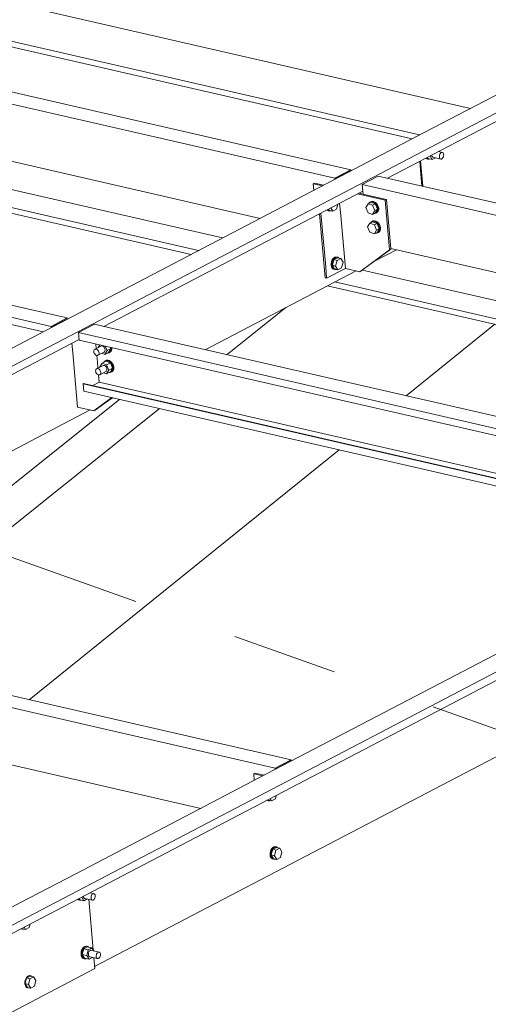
# Model space of a CAD drawing. Header units: millimetres. Extents: x 6879 to 7883, y 14059 to 14709.
# Tile 51 of 85: x 7161 to 7172, y 14350 to 14374. Entities that reach past the tile are written whole.
import ezdxf

# ---------------------------------------------------------------- set-up
doc = ezdxf.new("R2010")
doc.units = ezdxf.units.MM
doc.header["$LTSCALE"] = 10
doc.linetypes.add('MITTE', pattern=[2, 1.25, -0.25, 0.25, -0.25])
doc.layers.add('PS_DIM', color=4, linetype='Continuous', lineweight=13)
doc.layers.add('PS_SOLID', color=7, linetype='Continuous', lineweight=30)

# ---------------------------------------------------------------- blocks, each defined once
blk = doc.blocks.new('uh')
at = {"layer": 'PS_SOLID', "color": 6, "linetype": 'Continuous', "lineweight": 13, "extrusion": (-1.11022e-16, 0.902689, 0.430295)}
for p, q in [((8189.588, 14370.964), (8232.938, 14393.619)), ((8224.042, 14388.776), (8232.954, 14393.433)), ((8228.284, 14391.62), (8224.915, 14389.859)), ((8224.915, 14389.859), (8222.583, 14388.64)), ((8207.243, 14366.912), (8250.593, 14389.567)), ((8207.26, 14366.727), (8250.61, 14389.382)), ((8225.35, 14389.385), (8225.251, 14389.408)), ((8225.279, 14389.325), (8225.286, 14389.345)), ((8225.286, 14389.345), (8225.297, 14389.363)), ((8225.297, 14389.363), (8225.309, 14389.377)), ((8225.309, 14389.377), (8225.323, 14389.385)), ((8225.323, 14389.385), (8225.337, 14389.388)), ((8225.337, 14389.388), (8225.35, 14389.385)), ((8225.361, 14389.377), (8225.35, 14389.385)), ((8225.37, 14389.363), (8225.361, 14389.377)), ((8225.375, 14389.346), (8225.37, 14389.363)), ((8225.377, 14389.326), (8225.375, 14389.346)), ((8224.807, 14389.176), (8224.859, 14388.589)), ((8224.878, 14388.584), (8224.825, 14389.185)), ((8224.95, 14389.25), (8224.953, 14389.247)), ((8224.953, 14389.247), (8224.976, 14389.236)), ((8224.976, 14389.241), (8224.962, 14389.257)), ((8224.999, 14389.231), (8224.976, 14389.241)), ((8224.976, 14389.236), (8224.999, 14389.231)), ((8224.983, 14389.268), (8224.998, 14389.243)), ((8224.998, 14389.243), (8225.106, 14389.218)), ((8224.999, 14389.231), (8225.025, 14389.231)), ((8225.025, 14389.231), (8225.034, 14389.234)), ((8225.106, 14389.218), (8225.053, 14389.304)), ((8225.09, 14389.324), (8225.093, 14389.306)), ((8225.093, 14389.306), (8225.1, 14389.291)), ((8225.1, 14389.291), (8225.111, 14389.28)), ((8225.106, 14389.218), (8225.186, 14389.259)), ((8225.111, 14389.28), (8225.123, 14389.274)), ((8225.123, 14389.274), (8225.308, 14389.231)), ((8225.275, 14389.304), (8225.279, 14389.325)), ((8225.275, 14389.283), (8225.275, 14389.304)), ((8225.279, 14389.264), (8225.275, 14389.283)), ((8225.286, 14389.248), (8225.279, 14389.264)), ((8225.296, 14389.237), (8225.286, 14389.248)), ((8225.308, 14389.231), (8225.296, 14389.237)), ((8225.308, 14389.231), (8225.322, 14389.231)), ((8225.322, 14389.231), (8225.336, 14389.237)), ((8225.336, 14389.237), (8225.349, 14389.249)), ((8225.349, 14389.249), (8225.36, 14389.264)), ((8225.36, 14389.264), (8225.369, 14389.283)), ((8225.369, 14389.283), (8225.375, 14389.304)), ((8225.375, 14389.304), (8225.377, 14389.326)), ((8222.583, 14388.64), (8216.735, 14385.584)), ((8217.305, 14385.255), (8223.454, 14388.469)), ((8223.735, 14386.804), (8224.259, 14387.078)), ((8219.713, 14384.702), (8223.297, 14386.576)), ((8216.735, 14385.584), (8211.058, 14382.618)), ((8204.974, 14378.811), (8216.716, 14384.947)), ((8217.411, 14383.499), (8217.521, 14383.557)), ((8207.382, 14378.258), (8216.973, 14383.27)), ((8228.714, 14378.566), (8221.17, 14374.623)), ((8217.083, 14370.049), (8229.984, 14376.791)), ((8221.17, 14374.623), (8216.637, 14372.254)), ((8216.637, 14372.254), (8215.322, 14371.567)), ((8217.072, 14371.78), (8216.973, 14371.803)), ((8215.322, 14371.567), (8211.488, 14369.564)), ((8216.671, 14371.645), (8216.675, 14371.642)), ((8216.675, 14371.642), (8216.698, 14371.631)), ((8216.698, 14371.636), (8216.684, 14371.652)), ((8216.721, 14371.626), (8216.698, 14371.636)), ((8216.698, 14371.631), (8216.721, 14371.626)), ((8216.705, 14371.663), (8216.72, 14371.638)), ((8216.72, 14371.638), (8216.828, 14371.613)), ((8216.721, 14371.626), (8216.747, 14371.626)), ((8216.747, 14371.626), (8216.756, 14371.629)), ((8216.828, 14371.613), (8216.775, 14371.7)), ((8216.812, 14371.719), (8216.815, 14371.701)), ((8216.815, 14371.701), (8216.822, 14371.686)), ((8216.822, 14371.686), (8216.832, 14371.675)), ((8216.828, 14371.613), (8216.908, 14371.655)), ((8216.832, 14371.675), (8216.845, 14371.669)), ((8216.845, 14371.669), (8217.03, 14371.626)), ((8217.048, 14370.444), (8216.942, 14371.647)), ((8216.997, 14371.699), (8217.001, 14371.72)), ((8216.997, 14371.678), (8216.997, 14371.699)), ((8217, 14371.659), (8216.997, 14371.678)), ((8217.008, 14371.643), (8217, 14371.659)), ((8217.001, 14371.72), (8217.008, 14371.741)), ((8217.008, 14371.741), (8217.018, 14371.758)), ((8217.018, 14371.632), (8217.008, 14371.643)), ((8217.018, 14371.758), (8217.031, 14371.772)), ((8217.03, 14371.626), (8217.018, 14371.632)), ((8217.03, 14371.626), (8217.044, 14371.627)), ((8217.031, 14371.772), (8217.045, 14371.78)), ((8217.044, 14371.627), (8217.058, 14371.632)), ((8217.045, 14371.78), (8217.058, 14371.783)), ((8217.058, 14371.783), (8217.072, 14371.78)), ((8217.058, 14371.632), (8217.071, 14371.644)), ((8217.071, 14371.644), (8217.082, 14371.659)), ((8217.083, 14371.772), (8217.072, 14371.78)), ((8217.082, 14371.659), (8217.091, 14371.678)), ((8217.092, 14371.758), (8217.083, 14371.772)), ((8217.091, 14371.678), (8217.097, 14371.699)), ((8217.097, 14371.741), (8217.092, 14371.758)), ((8217.099, 14371.721), (8217.097, 14371.741)), ((8217.097, 14371.699), (8217.099, 14371.721)), ((8216.766, 14370.417), (8216.759, 14370.377)), ((8216.78, 14370.455), (8216.766, 14370.417)), ((8216.799, 14370.488), (8216.78, 14370.455)), ((8216.782, 14370.371), (8216.789, 14370.412)), ((8216.789, 14370.336), (8216.823, 14370.47)), ((8216.789, 14370.412), (8216.803, 14370.45)), ((8216.822, 14370.513), (8216.799, 14370.488)), ((8216.803, 14370.45), (8216.822, 14370.482)), ((8216.848, 14370.529), (8216.822, 14370.513)), ((8216.822, 14370.482), (8216.845, 14370.508)), ((8216.911, 14370.516), (8216.823, 14370.47)), ((8216.931, 14370.445), (8216.823, 14370.47)), ((8216.845, 14370.508), (8216.871, 14370.524)), ((8216.874, 14370.535), (8216.848, 14370.529)), ((8216.871, 14370.524), (8216.897, 14370.53)), ((8216.899, 14370.53), (8216.874, 14370.535)), ((8216.897, 14370.53), (8216.91, 14370.527)), ((8216.897, 14370.311), (8216.931, 14370.445)), ((8216.922, 14370.524), (8216.899, 14370.53)), ((8216.91, 14370.527), (8216.922, 14370.524)), ((8217.019, 14370.491), (8216.911, 14370.516)), ((8216.942, 14370.509), (8216.922, 14370.524)), ((8216.931, 14370.445), (8216.979, 14370.47)), ((8216.946, 14370.393), (8216.938, 14370.373)), ((8216.956, 14370.411), (8216.946, 14370.393)), ((8216.968, 14370.424), (8216.956, 14370.411)), ((8216.982, 14370.433), (8216.968, 14370.424)), ((8216.979, 14370.47), (8217.019, 14370.491)), ((8216.996, 14370.436), (8216.982, 14370.433)), ((8217.009, 14370.433), (8216.996, 14370.436)), ((8217.195, 14370.39), (8217.009, 14370.433)), ((8217.062, 14370.421), (8217.019, 14370.491)), ((8217.154, 14370.382), (8217.167, 14370.39)), ((8217.167, 14370.39), (8217.181, 14370.393)), ((8217.181, 14370.393), (8217.195, 14370.39)), ((8217.206, 14370.382), (8217.195, 14370.39)), ((8216.759, 14370.377), (8216.759, 14370.337)), ((8216.759, 14370.337), (8216.765, 14370.302)), ((8216.765, 14370.302), (8216.779, 14370.272)), ((8216.779, 14370.272), (8216.798, 14370.252)), ((8216.782, 14370.332), (8216.782, 14370.371)), ((8216.788, 14370.296), (8216.782, 14370.332)), ((8216.802, 14370.267), (8216.788, 14370.296)), ((8216.789, 14370.336), (8216.843, 14370.248)), ((8216.789, 14370.336), (8216.897, 14370.311)), ((8216.798, 14370.252), (8216.821, 14370.241)), ((8216.821, 14370.246), (8216.802, 14370.267)), ((8216.844, 14370.236), (8216.821, 14370.246)), ((8216.821, 14370.241), (8216.844, 14370.236)), ((8216.843, 14370.248), (8216.951, 14370.223)), ((8216.844, 14370.236), (8216.87, 14370.236)), ((8216.87, 14370.236), (8216.879, 14370.24)), ((8216.951, 14370.223), (8216.897, 14370.311)), ((8216.938, 14370.373), (8216.934, 14370.352)), ((8216.934, 14370.352), (8216.934, 14370.331)), ((8216.934, 14370.331), (8216.938, 14370.312)), ((8216.938, 14370.312), (8216.945, 14370.296)), ((8216.945, 14370.296), (8216.955, 14370.285)), ((8216.951, 14370.223), (8217.031, 14370.265)), ((8216.955, 14370.285), (8216.968, 14370.279)), ((8216.968, 14370.279), (8217.153, 14370.237)), ((8217.087, 14370.005), (8217.065, 14370.257)), ((8217.12, 14370.309), (8217.124, 14370.33)), ((8217.12, 14370.288), (8217.12, 14370.309)), ((8217.123, 14370.269), (8217.12, 14370.288)), ((8217.13, 14370.253), (8217.123, 14370.269)), ((8217.124, 14370.33), (8217.131, 14370.351)), ((8217.141, 14370.242), (8217.13, 14370.253)), ((8217.131, 14370.351), (8217.141, 14370.368)), ((8217.141, 14370.368), (8217.154, 14370.382)), ((8217.153, 14370.237), (8217.141, 14370.242)), ((8217.153, 14370.237), (8217.167, 14370.237)), ((8217.167, 14370.237), (8217.181, 14370.242)), ((8217.181, 14370.242), (8217.194, 14370.254)), ((8217.194, 14370.254), (8217.205, 14370.269)), ((8217.205, 14370.269), (8217.214, 14370.288)), ((8217.215, 14370.368), (8217.206, 14370.382)), ((8217.214, 14370.288), (8217.22, 14370.309)), ((8217.22, 14370.351), (8217.215, 14370.368)), ((8217.222, 14370.331), (8217.22, 14370.351)), ((8217.22, 14370.309), (8217.222, 14370.331)), ((8212.166, 14367.433), (8217.087, 14370.005))]:
    blk.add_line(p, q, dxfattribs=at)
at = {"layer": 'PS_SOLID', "color": 3, "linetype": 'Continuous', "lineweight": 13, "extrusion": (-1.11022e-16, 0.902689, 0.430295)}
for p, q in [((8226.014, 14390.433), (8211.825, 14393.69)), ((8210.452, 14393.096), (8224.806, 14389.802)), ((8210.276, 14393.004), (8224.63, 14389.71)), ((8205.792, 14390.645), (8220.125, 14387.356)), ((8204.96, 14390.271), (8219.374, 14386.964)), ((8205.137, 14390.364), (8219.551, 14387.056)), ((8223.447, 14386.593), (8237.78, 14383.304)), ((8222.792, 14386.312), (8237.206, 14383.004)), ((8222.616, 14386.22), (8237.03, 14382.912))]:
    blk.add_line(p, q, dxfattribs=at)
at = {"layer": 'PS_SOLID', "color": 31, "linetype": 'Continuous', "lineweight": 13, "extrusion": (-1.11022e-16, 0.902689, 0.430295)}
for p, q in [((8223.169, 14388.977), (8206.166, 14392.879)), ((8206.467, 14391.161), (8221.017, 14387.822)), ((8215.081, 14390.546), (8218.677, 14389.721)), ((8218.677, 14389.721), (8222.787, 14388.777)), ((8199.047, 14389.158), (8216.05, 14385.256)), ((8216.219, 14385.504), (8199.753, 14389.283)), ((8199.062, 14388.982), (8215.861, 14385.127)), ((8222.787, 14388.777), (8223.169, 14388.977)), ((8223.158, 14388.952), (8222.802, 14388.766)), ((8223.159, 14388.941), (8223.158, 14388.952)), ((8223.171, 14388.948), (8223.169, 14388.977)), ((8222.79, 14388.748), (8222.787, 14388.777)), ((8222.802, 14388.766), (8222.803, 14388.755)), ((8222.952, 14388.844), (8222.967, 14388.841)), ((8223.821, 14388.827), (8223.44, 14388.628)), ((8240.824, 14384.925), (8223.821, 14388.827)), ((8223.44, 14388.628), (8232.736, 14386.494)), ((8223.44, 14388.628), (8223.46, 14388.396)), ((8223.582, 14388.17), (8223.528, 14388.081)), ((8223.645, 14388.203), (8223.582, 14388.17)), ((8223.688, 14388.132), (8223.582, 14388.17)), ((8223.6, 14388.182), (8223.599, 14388.179)), ((8223.62, 14388.203), (8223.6, 14388.182)), ((8223.645, 14388.215), (8223.62, 14388.203)), ((8223.639, 14388.213), (8223.62, 14388.203)), ((8223.664, 14388.225), (8223.639, 14388.213)), ((8223.675, 14388.217), (8223.645, 14388.215)), ((8223.645, 14388.215), (8223.645, 14388.215)), ((8223.752, 14388.166), (8223.645, 14388.203)), ((8223.694, 14388.227), (8223.664, 14388.225)), ((8223.706, 14388.208), (8223.675, 14388.217)), ((8223.688, 14388.132), (8223.752, 14388.166)), ((8223.726, 14388.218), (8223.694, 14388.227)), ((8223.737, 14388.19), (8223.706, 14388.208)), ((8223.756, 14388.2), (8223.726, 14388.218)), ((8223.765, 14388.163), (8223.737, 14388.19)), ((8223.806, 14388.038), (8223.752, 14388.166)), ((8223.784, 14388.173), (8223.756, 14388.2)), ((8223.807, 14388.14), (8223.784, 14388.173)), ((8223.528, 14388.081), (8223.582, 14387.954)), ((8223.582, 14387.954), (8223.688, 14387.916)), ((8223.742, 14388.005), (8223.688, 14388.132)), ((8223.688, 14387.916), (8223.742, 14388.005)), ((8223.688, 14387.916), (8223.752, 14387.949)), ((8223.727, 14387.936), (8223.737, 14387.935)), ((8223.737, 14387.935), (8223.765, 14387.942)), ((8223.742, 14388.005), (8223.806, 14388.038)), ((8223.752, 14387.949), (8223.806, 14388.038)), ((8223.788, 14388.13), (8223.765, 14388.163)), ((8223.765, 14387.942), (8223.788, 14387.959)), ((8223.765, 14387.942), (8223.784, 14387.952)), ((8223.784, 14387.952), (8223.807, 14387.969)), ((8223.805, 14388.092), (8223.788, 14388.13)), ((8223.788, 14387.959), (8223.805, 14387.985)), ((8223.813, 14388.054), (8223.805, 14388.092)), ((8223.805, 14387.985), (8223.813, 14388.017)), ((8223.824, 14388.102), (8223.807, 14388.14)), ((8223.807, 14387.969), (8223.824, 14387.995)), ((8223.813, 14388.017), (8223.813, 14388.054)), ((8223.832, 14388.064), (8223.824, 14388.102)), ((8223.824, 14387.995), (8223.832, 14388.027)), ((8223.832, 14388.027), (8223.832, 14388.064)), ((8223.622, 14387.707), (8223.569, 14387.618)), ((8223.686, 14387.74), (8223.622, 14387.707)), ((8223.729, 14387.669), (8223.622, 14387.707)), ((8223.641, 14387.718), (8223.64, 14387.716)), ((8223.66, 14387.74), (8223.641, 14387.718)), ((8223.686, 14387.752), (8223.66, 14387.74)), ((8223.68, 14387.75), (8223.66, 14387.74)), ((8223.705, 14387.762), (8223.68, 14387.75)), ((8223.716, 14387.754), (8223.686, 14387.752)), ((8223.686, 14387.752), (8223.686, 14387.752)), ((8223.793, 14387.702), (8223.686, 14387.74)), ((8223.735, 14387.764), (8223.705, 14387.762)), ((8223.747, 14387.745), (8223.716, 14387.754)), ((8223.729, 14387.669), (8223.793, 14387.702)), ((8223.766, 14387.755), (8223.735, 14387.764)), ((8223.778, 14387.727), (8223.747, 14387.745)), ((8223.797, 14387.737), (8223.766, 14387.755)), ((8223.806, 14387.7), (8223.778, 14387.727)), ((8223.846, 14387.575), (8223.793, 14387.702)), ((8223.825, 14387.71), (8223.797, 14387.737)), ((8223.829, 14387.666), (8223.806, 14387.7)), ((8223.848, 14387.676), (8223.825, 14387.71)), ((8223.569, 14387.618), (8223.622, 14387.49)), ((8223.622, 14387.49), (8223.729, 14387.452)), ((8223.783, 14387.542), (8223.729, 14387.669)), ((8223.729, 14387.452), (8223.783, 14387.542)), ((8223.729, 14387.452), (8223.793, 14387.486)), ((8223.768, 14387.473), (8223.778, 14387.472)), ((8223.778, 14387.472), (8223.806, 14387.479)), ((8223.783, 14387.542), (8223.846, 14387.575)), ((8223.793, 14387.486), (8223.846, 14387.575)), ((8223.806, 14387.479), (8223.829, 14387.496)), ((8223.806, 14387.479), (8223.825, 14387.489)), ((8223.825, 14387.489), (8223.848, 14387.506)), ((8223.846, 14387.629), (8223.829, 14387.666)), ((8223.829, 14387.496), (8223.846, 14387.521)), ((8223.854, 14387.591), (8223.846, 14387.629)), ((8223.846, 14387.521), (8223.854, 14387.554)), ((8223.865, 14387.639), (8223.848, 14387.676)), ((8223.848, 14387.506), (8223.865, 14387.531)), ((8223.854, 14387.554), (8223.854, 14387.591)), ((8223.873, 14387.601), (8223.865, 14387.639)), ((8223.865, 14387.531), (8223.873, 14387.564)), ((8223.873, 14387.564), (8223.873, 14387.601)), ((8224.123, 14387.109), (8238.673, 14383.77)), ((8216.05, 14385.256), (8216.431, 14385.456)), ((8216.42, 14385.43), (8216.064, 14385.244)), ((8216.431, 14385.456), (8216.219, 14385.504)), ((8216.421, 14385.42), (8216.42, 14385.43)), ((8216.434, 14385.427), (8216.431, 14385.456)), ((8216.052, 14385.227), (8216.05, 14385.256)), ((8216.064, 14385.244), (8216.065, 14385.234)), ((8217.083, 14385.306), (8216.702, 14385.107)), ((8217.409, 14385.231), (8217.083, 14385.306)), ((8233.874, 14381.452), (8217.409, 14385.231)), ((8216.702, 14385.107), (8216.718, 14384.93)), ((8233.705, 14381.204), (8216.702, 14385.107)), ((8216.718, 14384.93), (8233.516, 14381.075)), ((8217.067, 14384.682), (8217.064, 14384.663)), ((8217.064, 14384.663), (8217.067, 14384.643)), ((8217.073, 14384.698), (8217.067, 14384.682)), ((8217.084, 14384.709), (8217.073, 14384.698)), ((8217.23, 14384.785), (8217.084, 14384.709)), ((8217.098, 14384.716), (8217.084, 14384.709)), ((8217.114, 14384.717), (8217.098, 14384.716)), ((8217.111, 14384.84), (8217.121, 14384.729)), ((8217.13, 14384.712), (8217.114, 14384.717)), ((8217.147, 14384.702), (8217.13, 14384.712)), ((8217.162, 14384.688), (8217.147, 14384.702)), ((8217.174, 14384.67), (8217.162, 14384.688)), ((8217.203, 14384.819), (8217.165, 14384.755)), ((8217.165, 14384.755), (8217.166, 14384.752)), ((8217.183, 14384.65), (8217.174, 14384.67)), ((8217.243, 14384.792), (8217.23, 14384.785)), ((8217.259, 14384.793), (8217.243, 14384.792)), ((8217.276, 14384.788), (8217.259, 14384.793)), ((8217.292, 14384.778), (8217.276, 14384.788)), ((8217.307, 14384.764), (8217.292, 14384.778)), ((8217.32, 14384.746), (8217.307, 14384.764)), ((8217.328, 14384.726), (8217.32, 14384.746)), ((8217.32, 14384.655), (8217.328, 14384.669)), ((8217.325, 14384.59), (8217.379, 14384.68)), ((8217.333, 14384.706), (8217.328, 14384.726)), ((8217.328, 14384.669), (8217.333, 14384.686)), ((8217.379, 14384.68), (8217.332, 14384.789)), ((8217.333, 14384.686), (8217.333, 14384.706)), ((8217.379, 14384.68), (8217.468, 14384.726)), ((8217.415, 14384.637), (8217.468, 14384.726)), ((8217.447, 14384.64), (8217.47, 14384.657)), ((8217.451, 14384.647), (8217.468, 14384.673)), ((8217.468, 14384.726), (8217.453, 14384.762)), ((8217.468, 14384.673), (8217.476, 14384.705)), ((8217.47, 14384.657), (8217.487, 14384.683)), ((8217.476, 14384.742), (8217.473, 14384.757)), ((8217.476, 14384.705), (8217.476, 14384.742)), ((8217.487, 14384.683), (8217.495, 14384.715)), ((8217.495, 14384.715), (8217.495, 14384.752)), ((8217.495, 14384.752), (8217.495, 14384.752)), ((8217.067, 14384.643), (8217.073, 14384.623)), ((8217.073, 14384.623), (8217.084, 14384.604)), ((8217.084, 14384.604), (8217.098, 14384.587)), ((8217.098, 14384.587), (8217.114, 14384.575)), ((8217.114, 14384.575), (8217.13, 14384.568)), ((8217.13, 14384.568), (8217.147, 14384.566)), ((8217.135, 14384.567), (8217.15, 14384.404)), ((8217.147, 14384.566), (8217.162, 14384.57)), ((8217.162, 14384.57), (8217.307, 14384.646)), ((8217.162, 14384.57), (8217.174, 14384.579)), ((8217.174, 14384.579), (8217.183, 14384.593)), ((8217.187, 14384.63), (8217.183, 14384.65)), ((8217.183, 14384.593), (8217.187, 14384.61)), ((8217.187, 14384.61), (8217.187, 14384.63)), ((8217.251, 14384.616), (8217.325, 14384.59)), ((8217.349, 14384.428), (8217.259, 14384.381)), ((8217.323, 14384.428), (8217.303, 14384.406)), ((8217.307, 14384.646), (8217.32, 14384.655)), ((8217.349, 14384.44), (8217.323, 14384.428)), ((8217.342, 14384.438), (8217.323, 14384.428)), ((8217.325, 14384.59), (8217.415, 14384.637)), ((8217.368, 14384.45), (8217.342, 14384.438)), ((8217.379, 14384.442), (8217.349, 14384.44)), ((8217.349, 14384.44), (8217.349, 14384.44)), ((8217.456, 14384.39), (8217.349, 14384.428)), ((8217.398, 14384.452), (8217.368, 14384.45)), ((8217.41, 14384.433), (8217.379, 14384.442)), ((8217.39, 14384.624), (8217.4, 14384.623)), ((8217.429, 14384.443), (8217.398, 14384.452)), ((8217.4, 14384.623), (8217.428, 14384.63)), ((8217.441, 14384.415), (8217.41, 14384.433)), ((8217.428, 14384.63), (8217.451, 14384.647)), ((8217.428, 14384.63), (8217.447, 14384.64)), ((8217.46, 14384.425), (8217.429, 14384.443)), ((8217.488, 14384.398), (8217.46, 14384.425)), ((8217.108, 14384.219), (8217.105, 14384.2)), ((8217.105, 14384.2), (8217.108, 14384.18)), ((8217.114, 14384.234), (8217.108, 14384.219)), ((8217.125, 14384.246), (8217.114, 14384.234)), ((8217.27, 14384.322), (8217.125, 14384.246)), ((8217.139, 14384.252), (8217.125, 14384.246)), ((8217.155, 14384.253), (8217.139, 14384.252)), ((8217.15, 14384.404), (8217.162, 14384.265)), ((8217.171, 14384.249), (8217.155, 14384.253)), ((8217.188, 14384.239), (8217.171, 14384.249)), ((8217.203, 14384.224), (8217.188, 14384.239)), ((8217.215, 14384.207), (8217.203, 14384.224)), ((8217.259, 14384.381), (8217.206, 14384.292)), ((8217.206, 14384.292), (8217.207, 14384.289)), ((8217.224, 14384.187), (8217.215, 14384.207)), ((8217.317, 14384.361), (8217.259, 14384.381)), ((8217.284, 14384.328), (8217.27, 14384.322)), ((8217.3, 14384.329), (8217.284, 14384.328)), ((8217.317, 14384.325), (8217.3, 14384.329)), ((8217.303, 14384.406), (8217.302, 14384.404)), ((8217.366, 14384.344), (8217.317, 14384.361)), ((8217.333, 14384.315), (8217.317, 14384.325)), ((8217.348, 14384.301), (8217.333, 14384.315)), ((8217.361, 14384.283), (8217.348, 14384.301)), ((8217.348, 14384.183), (8217.361, 14384.192)), ((8217.369, 14384.263), (8217.361, 14384.283)), ((8217.361, 14384.192), (8217.369, 14384.205)), ((8217.456, 14384.39), (8217.366, 14384.344)), ((8217.42, 14384.216), (8217.366, 14384.344)), ((8217.366, 14384.127), (8217.42, 14384.216)), ((8217.374, 14384.242), (8217.369, 14384.263)), ((8217.369, 14384.205), (8217.374, 14384.223)), ((8217.374, 14384.223), (8217.374, 14384.242)), ((8217.42, 14384.216), (8217.509, 14384.263)), ((8217.469, 14384.388), (8217.441, 14384.415)), ((8217.509, 14384.263), (8217.456, 14384.39)), ((8217.456, 14384.174), (8217.509, 14384.263)), ((8217.492, 14384.355), (8217.469, 14384.388)), ((8217.511, 14384.365), (8217.488, 14384.398)), ((8217.488, 14384.177), (8217.511, 14384.194)), ((8217.508, 14384.317), (8217.492, 14384.355)), ((8217.492, 14384.184), (8217.508, 14384.209)), ((8217.517, 14384.279), (8217.508, 14384.317)), ((8217.508, 14384.209), (8217.517, 14384.242)), ((8217.528, 14384.327), (8217.511, 14384.365)), ((8217.511, 14384.194), (8217.528, 14384.219)), ((8217.517, 14384.242), (8217.517, 14384.279)), ((8217.536, 14384.289), (8217.528, 14384.327)), ((8217.528, 14384.219), (8217.536, 14384.252)), ((8217.536, 14384.252), (8217.536, 14384.289)), ((8217.108, 14384.18), (8217.114, 14384.159)), ((8217.114, 14384.159), (8217.125, 14384.14)), ((8217.125, 14384.14), (8217.139, 14384.124)), ((8217.139, 14384.124), (8217.155, 14384.112)), ((8217.155, 14384.112), (8217.171, 14384.105)), ((8217.171, 14384.105), (8217.188, 14384.103)), ((8217.176, 14384.104), (8217.192, 14383.928)), ((8217.188, 14384.103), (8217.203, 14384.106)), ((8217.203, 14384.106), (8217.348, 14384.183)), ((8217.203, 14384.106), (8217.215, 14384.116)), ((8217.215, 14384.116), (8217.224, 14384.129)), ((8217.228, 14384.166), (8217.224, 14384.187)), ((8217.224, 14384.129), (8217.228, 14384.147)), ((8217.228, 14384.147), (8217.228, 14384.166)), ((8217.292, 14384.153), (8217.366, 14384.127)), ((8217.366, 14384.127), (8217.456, 14384.174)), ((8217.431, 14384.161), (8217.441, 14384.16)), ((8217.441, 14384.16), (8217.469, 14384.167)), ((8217.469, 14384.167), (8217.492, 14384.184)), ((8217.469, 14384.167), (8217.488, 14384.177)), ((8216.822, 14383.899), (8216.809, 14383.893)), ((8216.809, 14383.893), (8216.825, 14383.717)), ((8232.164, 14380.369), (8216.809, 14383.893)), ((8232.177, 14380.375), (8216.822, 14383.899)), ((8217.192, 14383.928), (8217.041, 14383.849)), ((8232.328, 14380.454), (8217.192, 14383.928)), ((8216.825, 14383.717), (8231.935, 14380.249)), ((8221.755, 14374.959), (8204.752, 14378.861)), ((8205.054, 14377.144), (8219.604, 14373.805)), ((8213.667, 14376.529), (8217.264, 14375.703)), ((8217.264, 14375.703), (8221.374, 14374.76)), ((8221.374, 14374.76), (8221.755, 14374.959)), ((8221.744, 14374.934), (8221.388, 14374.748)), ((8221.745, 14374.924), (8221.744, 14374.934)), ((8221.758, 14374.93), (8221.755, 14374.959)), ((8221.376, 14374.731), (8221.374, 14374.76)), ((8221.388, 14374.748), (8221.389, 14374.738)), ((8221.539, 14374.827), (8221.554, 14374.824))]:
    blk.add_line(p, q, dxfattribs=at)
at = {"layer": 'PS_SOLID', "color": 61, "linetype": 'Continuous', "lineweight": 13, "extrusion": (-1.11022e-16, 0.902689, 0.430295)}
for p, q in [((8222.309, 14388.66), (8222.277, 14388.644)), ((8222.277, 14388.644), (8222.494, 14388.594)), ((8222.277, 14388.644), (8222.291, 14388.488)), ((8222.526, 14388.61), (8222.309, 14388.66)), ((8223.328, 14388.403), (8223.989, 14388.251)), ((8223.46, 14388.396), (8223.359, 14388.419)), ((8222.93, 14387.888), (8222.904, 14388.181)), ((8223.761, 14388.327), (8223.46, 14388.396)), ((8224.021, 14388.267), (8223.761, 14388.327)), ((8224.021, 14388.267), (8223.989, 14388.251)), ((8223.989, 14388.251), (8224.093, 14387.074)), ((8224.123, 14387.109), (8224.021, 14388.267)), ((8222.573, 14386.671), (8222.46, 14387.949)), ((8222.607, 14388.026), (8222.619, 14388.013)), ((8222.619, 14388.013), (8222.642, 14388.003)), ((8222.623, 14388.029), (8222.621, 14388.033)), ((8222.642, 14388.008), (8222.623, 14388.029)), ((8222.642, 14388.044), (8222.663, 14388.01)), ((8222.665, 14387.997), (8222.642, 14388.008)), ((8222.642, 14388.003), (8222.665, 14387.997)), ((8222.663, 14388.01), (8222.74, 14387.992)), ((8222.665, 14387.997), (8222.69, 14387.998)), ((8222.69, 14387.998), (8222.699, 14388.001)), ((8222.74, 14387.992), (8222.692, 14388.071)), ((8222.74, 14387.992), (8222.828, 14388.038)), ((8222.828, 14388.038), (8222.859, 14388.158)), ((8222.424, 14387.93), (8222.558, 14386.411)), ((8223.041, 14386.634), (8222.93, 14387.888)), ((8224.093, 14387.074), (8223.387, 14386.555)), ((8223.418, 14386.572), (8224.125, 14387.091)), ((8224.125, 14387.091), (8224.093, 14387.074)), ((8224.125, 14387.091), (8224.123, 14387.109)), ((8222.71, 14386.789), (8222.702, 14386.749)), ((8222.723, 14386.827), (8222.71, 14386.789)), ((8222.743, 14386.86), (8222.723, 14386.827)), ((8222.725, 14386.743), (8222.733, 14386.784)), ((8222.767, 14386.842), (8222.732, 14386.708)), ((8222.733, 14386.784), (8222.746, 14386.821)), ((8222.766, 14386.885), (8222.743, 14386.86)), ((8222.746, 14386.821), (8222.766, 14386.854)), ((8222.792, 14386.901), (8222.766, 14386.885)), ((8222.766, 14386.854), (8222.789, 14386.88)), ((8222.855, 14386.888), (8222.767, 14386.842)), ((8222.843, 14386.824), (8222.767, 14386.842)), ((8222.789, 14386.88), (8222.815, 14386.896)), ((8222.818, 14386.907), (8222.792, 14386.901)), ((8222.809, 14386.69), (8222.843, 14386.824)), ((8222.815, 14386.896), (8222.841, 14386.902)), ((8222.842, 14386.901), (8222.818, 14386.907)), ((8222.841, 14386.902), (8222.854, 14386.899)), ((8222.865, 14386.896), (8222.842, 14386.901)), ((8222.843, 14386.824), (8222.932, 14386.87)), ((8222.854, 14386.899), (8222.865, 14386.896)), ((8222.932, 14386.87), (8222.855, 14386.888)), ((8222.886, 14386.881), (8222.865, 14386.896)), ((8222.985, 14386.782), (8222.932, 14386.87)), ((8222.951, 14386.648), (8222.985, 14386.782)), ((8222.596, 14386.402), (8222.573, 14386.671)), ((8222.596, 14386.402), (8223.041, 14386.634)), ((8222.702, 14386.749), (8222.702, 14386.72)), ((8222.702, 14386.72), (8222.702, 14386.709)), ((8222.702, 14386.709), (8222.709, 14386.674)), ((8222.709, 14386.674), (8222.722, 14386.644)), ((8222.722, 14386.644), (8222.741, 14386.624)), ((8222.725, 14386.704), (8222.725, 14386.743)), ((8222.732, 14386.668), (8222.725, 14386.704)), ((8222.732, 14386.708), (8222.786, 14386.62)), ((8222.809, 14386.69), (8222.732, 14386.708)), ((8222.745, 14386.639), (8222.732, 14386.668)), ((8222.741, 14386.624), (8222.765, 14386.613)), ((8222.764, 14386.618), (8222.745, 14386.639)), ((8222.788, 14386.608), (8222.764, 14386.618)), ((8222.765, 14386.613), (8222.788, 14386.608)), ((8222.786, 14386.62), (8222.863, 14386.602)), ((8222.788, 14386.608), (8222.813, 14386.608)), ((8222.863, 14386.602), (8222.809, 14386.69)), ((8222.813, 14386.608), (8222.822, 14386.611)), ((8222.863, 14386.602), (8222.951, 14386.648)), ((8223.041, 14386.634), (8223.387, 14386.555)), ((8223.387, 14386.555), (8223.418, 14386.572)), ((8222.558, 14386.411), (8222.596, 14386.402)), ((8216.544, 14384.857), (8216.565, 14384.626)), ((8216.565, 14384.626), (8216.678, 14383.338)), ((8217.062, 14383.25), (8217.49, 14383.564)), ((8217.094, 14383.267), (8217.497, 14383.562)), ((8216.678, 14383.338), (8217.062, 14383.25)), ((8217.062, 14383.25), (8217.094, 14383.267)), ((8220.895, 14374.643), (8220.864, 14374.626)), ((8220.864, 14374.626), (8221.081, 14374.577)), ((8220.864, 14374.626), (8220.877, 14374.47)), ((8221.112, 14374.593), (8220.895, 14374.643)), ((8221.177, 14374), (8221.19, 14373.994)), ((8221.19, 14374), (8221.185, 14374.004)), ((8221.213, 14373.989), (8221.19, 14374)), ((8221.19, 14373.994), (8221.213, 14373.989)), ((8221.204, 14374.014), (8221.212, 14374.001)), ((8221.212, 14374.001), (8221.288, 14373.983)), ((8221.213, 14373.989), (8221.239, 14373.989)), ((8221.239, 14373.989), (8221.248, 14373.993)), ((8221.288, 14373.983), (8221.254, 14374.04)), ((8221.288, 14373.983), (8221.377, 14374.029)), ((8221.377, 14374.029), (8221.399, 14374.116)), ((8221.251, 14372.74), (8221.25, 14372.711)), ((8221.258, 14372.78), (8221.251, 14372.74)), ((8221.272, 14372.818), (8221.258, 14372.78)), ((8221.291, 14372.851), (8221.272, 14372.818)), ((8221.273, 14372.695), (8221.274, 14372.735)), ((8221.274, 14372.735), (8221.281, 14372.775)), ((8221.315, 14372.834), (8221.281, 14372.699)), ((8221.281, 14372.775), (8221.295, 14372.813)), ((8221.314, 14372.877), (8221.291, 14372.851)), ((8221.295, 14372.813), (8221.314, 14372.846)), ((8221.34, 14372.893), (8221.314, 14372.877)), ((8221.314, 14372.846), (8221.337, 14372.871)), ((8221.403, 14372.88), (8221.315, 14372.834)), ((8221.392, 14372.816), (8221.315, 14372.834)), ((8221.337, 14372.871), (8221.363, 14372.887)), ((8221.366, 14372.898), (8221.34, 14372.893)), ((8221.357, 14372.682), (8221.392, 14372.816)), ((8221.363, 14372.887), (8221.389, 14372.893)), ((8221.391, 14372.893), (8221.366, 14372.898)), ((8221.389, 14372.893), (8221.402, 14372.89)), ((8221.414, 14372.888), (8221.391, 14372.893)), ((8221.392, 14372.816), (8221.48, 14372.862)), ((8221.402, 14372.89), (8221.414, 14372.888)), ((8221.48, 14372.862), (8221.403, 14372.88)), ((8221.434, 14372.872), (8221.414, 14372.888)), ((8221.534, 14372.774), (8221.48, 14372.862)), ((8221.499, 14372.64), (8221.534, 14372.774)), ((8221.25, 14372.711), (8221.25, 14372.701)), ((8221.25, 14372.701), (8221.257, 14372.665)), ((8221.257, 14372.665), (8221.271, 14372.636)), ((8221.271, 14372.636), (8221.29, 14372.615)), ((8221.28, 14372.66), (8221.273, 14372.695)), ((8221.294, 14372.631), (8221.28, 14372.66)), ((8221.281, 14372.699), (8221.335, 14372.611)), ((8221.357, 14372.682), (8221.281, 14372.699)), ((8221.29, 14372.615), (8221.313, 14372.604)), ((8221.313, 14372.61), (8221.294, 14372.631)), ((8221.336, 14372.599), (8221.313, 14372.61)), ((8221.313, 14372.604), (8221.336, 14372.599)), ((8221.335, 14372.611), (8221.411, 14372.594)), ((8221.336, 14372.599), (8221.361, 14372.599)), ((8221.411, 14372.594), (8221.357, 14372.682)), ((8221.361, 14372.599), (8221.37, 14372.603)), ((8221.411, 14372.594), (8221.499, 14372.64)), ((8215.338, 14370.948), (8215.342, 14370.944)), ((8215.342, 14370.944), (8215.365, 14370.933)), ((8215.356, 14370.958), (8215.364, 14370.945)), ((8215.364, 14370.945), (8215.441, 14370.927)), ((8215.365, 14370.933), (8215.391, 14370.933)), ((8215.391, 14370.933), (8215.4, 14370.937)), ((8215.406, 14370.984), (8215.441, 14370.927)), ((8215.441, 14370.927), (8215.529, 14370.973)), ((8215.529, 14370.973), (8215.551, 14371.06)), ((8215.433, 14369.719), (8215.426, 14369.679)), ((8215.467, 14369.777), (8215.433, 14369.643)), ((8215.447, 14369.757), (8215.433, 14369.719)), ((8215.466, 14369.79), (8215.447, 14369.757)), ((8215.49, 14369.815), (8215.466, 14369.79)), ((8215.555, 14369.823), (8215.467, 14369.777)), ((8215.544, 14369.76), (8215.467, 14369.777)), ((8215.515, 14369.831), (8215.49, 14369.815)), ((8215.51, 14369.626), (8215.544, 14369.76)), ((8215.541, 14369.837), (8215.515, 14369.831)), ((8215.554, 14369.834), (8215.541, 14369.837)), ((8215.544, 14369.76), (8215.632, 14369.806)), ((8215.566, 14369.832), (8215.554, 14369.834)), ((8215.632, 14369.806), (8215.555, 14369.823)), ((8215.586, 14369.816), (8215.566, 14369.832)), ((8215.686, 14369.718), (8215.632, 14369.806)), ((8215.652, 14369.583), (8215.686, 14369.718)), ((8215.426, 14369.679), (8215.426, 14369.639)), ((8215.426, 14369.639), (8215.432, 14369.604)), ((8215.432, 14369.604), (8215.446, 14369.574)), ((8215.433, 14369.643), (8215.487, 14369.555)), ((8215.433, 14369.643), (8215.51, 14369.626)), ((8215.446, 14369.574), (8215.465, 14369.554)), ((8215.465, 14369.554), (8215.488, 14369.543)), ((8215.487, 14369.555), (8215.564, 14369.537)), ((8215.488, 14369.543), (8215.514, 14369.543)), ((8215.51, 14369.626), (8215.564, 14369.537)), ((8215.514, 14369.543), (8215.523, 14369.547)), ((8215.564, 14369.537), (8215.652, 14369.583))]:
    blk.add_line(p, q, dxfattribs=at)
at = {"layer": 'PS_SOLID', "color": 7, "linetype": 'Continuous', "lineweight": 13, "extrusion": (-1.11022e-16, 0.902689, 0.430295)}
for p, q in [((8221.63, 14385.704), (8220.229, 14384.584)), ((8224.483, 14383.608), (8226.591, 14385.307)), ((8210.266, 14377.596), (8217.675, 14383.522)), ((8218.627, 14383.303), (8211.218, 14377.378)), ((8215.529, 14376.388), (8222.892, 14382.324))]:
    blk.add_line(p, q, dxfattribs=at)
blk = doc.blocks.new('iuhfg')
at = {"color": 5, "linetype": 'MITTE'}
blk.add_line((9350.021, 14331.969, -362.006), (9196.78, 14386.261, -475.901), dxfattribs=at)

msp = doc.modelspace()

# ---------------------------------------------------------------- block references
at = {"layer": 'PS_DIM'}
for name, p in [('uh', (-1054.126, -19.005)), ('iuhfg', (-2054.126, -19.005))]:
    msp.add_blockref(name, p, dxfattribs=at)

doc.saveas('drawing.dxf')
